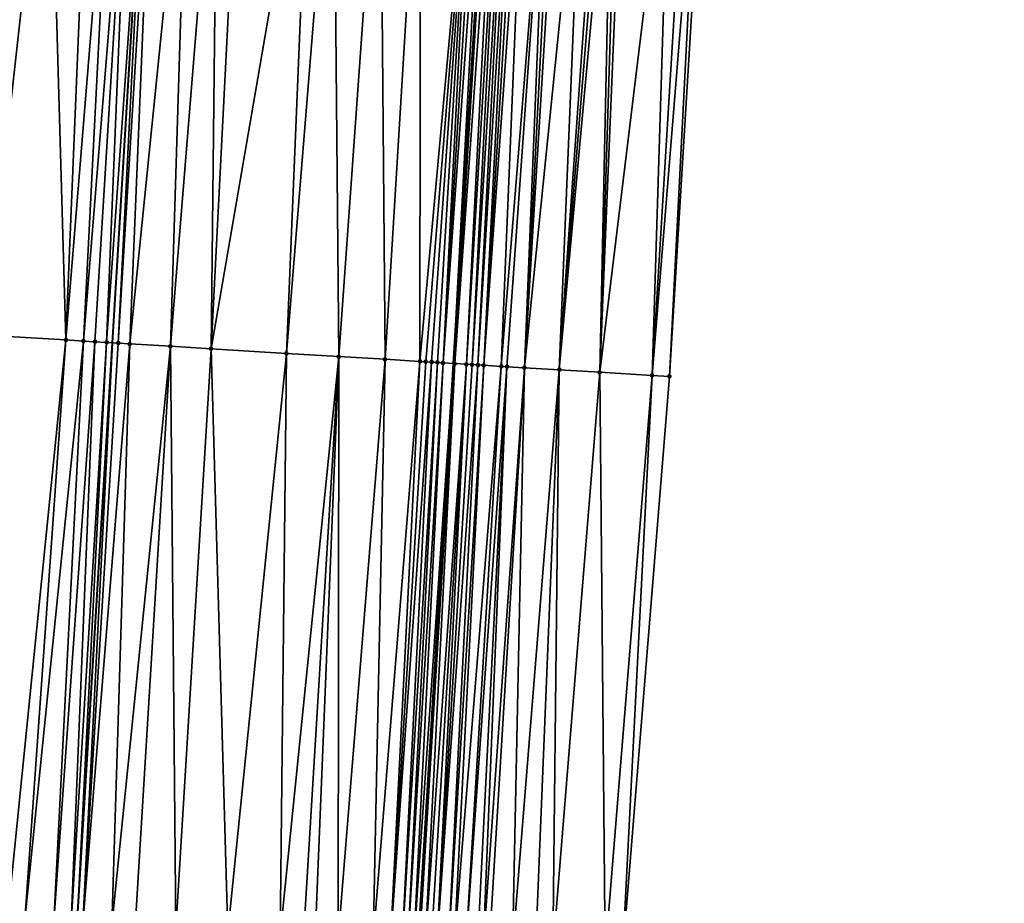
# Model space of a CAD drawing. Header units: feet. Extents: x 2004186 to 2014793, y 836912 to 864902.
# Tile 183 of 256: x 2010553 to 2010587, y 842588 to 842619. Entities that reach past the tile are written whole.
import ezdxf

# ---------------------------------------------------------------- set-up
doc = ezdxf.new("R2010")
doc.units = ezdxf.units.FT
doc.header["$LTSCALE"] = 100
doc.header["$MEASUREMENT"] = 0
for name, color, linetype, lineweight in [('EP_Travel Lane', 5, 'Continuous', 40), ('GPL_Skip Line', 2, 'Continuous', 40), ('Road Shots', 4, 'Continuous', 200), ('Road X-Section', 30, 'Continuous', 13)]:
    doc.layers.add(name, color=color, linetype=linetype, lineweight=lineweight)
doc.layers.add('I-77 SB_MM21-27-Surface-Border', color=7, linetype='Continuous')
doc.layers.add('I-77 SB_MM21-27-Surface-TIN', color=7, linetype='Continuous')

msp = doc.modelspace()

# ---------------------------------------------------------------- linework, layer by layer
at = {"layer": 'EP_Travel Lane'}
msp.add_polyline3d([(2010559.223659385, 842467.0207003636, 373.6144986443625), (2010560.438619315, 842486.9767118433, 373.9954561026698), (2010561.65166836, 842506.9329358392, 374.3551315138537), (2010562.864680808, 842526.8885577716, 374.7340765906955), (2010564.07790366, 842546.847641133, 375.1179778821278), (2010565.291084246, 842566.8060291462, 375.4965816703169), (2010566.504251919, 842586.764204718, 375.891883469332), (2010567.717428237, 842606.7225225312, 376.2518383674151), (2010568.947989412, 842626.669590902, 376.6125705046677), (2010570.19971917, 842646.6255194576, 376.9503152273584), (2010571.453454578, 842666.5821336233, 377.3230640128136), (2010572.707184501, 842686.5386604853, 377.7134774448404), (2010573.960909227, 842706.4951046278, 378.0782550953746), (2010575.214660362, 842726.4519691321, 378.4632099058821), (2010576.468317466, 842746.4073368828, 378.848359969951), (2010577.721991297, 842766.3629709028, 379.2409017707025), (2010578.950684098, 842786.3220173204, 379.633236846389), (2010580.150590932, 842806.2803972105, 380.0032240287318)], dxfattribs=at)
at = {"layer": 'GPL_Skip Line'}
msp.add_polyline3d([(2010547.489454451, 842467.7320818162, 373.7480669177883), (2010548.703019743, 842487.6876625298, 374.1239845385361), (2010549.916044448, 842507.643486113, 374.5050017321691), (2010551.129055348, 842527.5990825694, 374.8773550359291), (2010552.342279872, 842547.5581934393, 375.2622168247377), (2010553.555455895, 842567.5165063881, 375.6433028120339), (2010554.768619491, 842587.4746148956, 376.0439856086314), (2010555.981811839, 842607.4331964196, 376.4019611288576), (2010557.204381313, 842627.3916902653, 376.7757717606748), (2010558.437655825, 842647.350127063, 377.1146754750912), (2010559.671907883, 842667.307606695, 377.4885332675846), (2010560.906190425, 842687.2655792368, 377.8657915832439), (2010562.140433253, 842707.222909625, 378.2480073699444), (2010563.374723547, 842727.1810075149, 378.6252666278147), (2010564.60892005, 842747.1375888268, 379.0156387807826), (2010565.843141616, 842767.0945754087, 379.3982822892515), (2010567.074007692, 842787.0495573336, 379.7938540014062), (2010568.301262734, 842807.0058712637, 380.1631374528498)], dxfattribs=at)
at = {"layer": 'I-77 SB_MM21-27-Surface-Border', "color": 3, "linetype": 'ByBlock', "lineweight": -2}
msp.add_polyline3d([(2010586.667065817, 842805.8845605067, 379.7489350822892), (2010585.040485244, 842785.951497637, 379.4175538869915), (2010584.2085213, 842765.9663528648, 379.0054935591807), (2010583.173923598, 842745.9971057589, 378.6132932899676), (2010582.339029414, 842726.0168861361, 378.1830816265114), (2010581.104727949, 842706.0586076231, 377.7986697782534), (2010580.070092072, 842686.0887432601, 377.4283032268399), (2010578.835788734, 842666.1304344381, 377.0677212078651), (2010577.601507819, 842646.1724882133, 376.6735603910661), (2010576.368384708, 842626.2165143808, 376.3341544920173), (2010575.146921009, 842606.2761944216, 375.9563792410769), (2010573.53448663, 842586.3422283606, 375.6151570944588), (2010572.121642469, 842566.3954479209, 375.2612348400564), (2010570.908512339, 842546.437889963, 374.8375348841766), (2010569.296003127, 842526.5026927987, 374.4776836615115), (2010567.883348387, 842506.5590285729, 374.0939865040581), (2010566.670289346, 842486.6026401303, 373.7428711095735), (2010565.656312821, 842466.6342149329, 373.357023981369)], dxfattribs=at)
at = {"layer": 'I-77 SB_MM21-27-Surface-TIN', "color": 128, "linetype": 'ByBlock', "lineweight": -2}
for points in [[(2010551.589974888, 842607.7010939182, 376.3494735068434), (2010553.810888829, 842627.6019503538, 376.7351974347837), (2010552.613193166, 842627.6762823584, 376.7141250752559)], [(2010554.384760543, 842607.5302899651, 376.4010660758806), (2010553.810888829, 842627.6019503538, 376.7351974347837), (2010551.589974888, 842607.7010939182, 376.3494735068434)], [(2010554.384760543, 842607.5302899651, 376.4010660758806), (2010555.208195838, 842627.5151552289, 376.7638835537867), (2010553.810888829, 842627.6019503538, 376.7351974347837)], [(2010554.384760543, 842607.5302899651, 376.4010660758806), (2010556.006661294, 842627.4656277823, 376.7764320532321), (2010555.208195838, 842627.5151552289, 376.7638835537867)], [(2010554.983647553, 842607.4937610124, 376.4080816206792), (2010556.006661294, 842627.4656277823, 376.7764320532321), (2010554.384760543, 842607.5302899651, 376.4010660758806)], [(2010554.983647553, 842607.4937610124, 376.4080816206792), (2010556.605517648, 842627.4285998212, 376.7793634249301), (2010556.006661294, 842627.4656277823, 376.7764320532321)], [(2010555.382909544, 842607.4694739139, 376.4090759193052), (2010556.605517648, 842627.4285998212, 376.7793634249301), (2010554.983647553, 842607.4937610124, 376.4080816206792)], [(2010555.782178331, 842607.445298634, 376.4037867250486), (2010556.605517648, 842627.4285998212, 376.7793634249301), (2010555.382909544, 842607.4694739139, 376.4090759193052)], [(2010555.782178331, 842607.445298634, 376.4037867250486), (2010557.204381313, 842627.3916902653, 376.7757717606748), (2010556.605517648, 842627.4285998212, 376.7793634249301)], [(2010555.782178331, 842607.445298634, 376.4037867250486), (2010555.981811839, 842607.4331964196, 376.4019611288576), (2010557.204381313, 842627.3916902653, 376.7757717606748)], [(2010556.181445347, 842607.421094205, 376.4001355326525), (2010557.204381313, 842627.3916902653, 376.7757717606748), (2010555.981811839, 842607.4331964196, 376.4019611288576)], [(2010556.181445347, 842607.421094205, 376.4001355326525), (2010557.404002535, 842627.3793870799, 376.774574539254), (2010557.204381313, 842627.3916902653, 376.7757717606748)], [(2010556.580708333, 842607.3968234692, 376.4002103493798), (2010557.404002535, 842627.3793870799, 376.774574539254), (2010556.181445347, 842607.421094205, 376.4001355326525)], [(2010556.580708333, 842607.3968234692, 376.4002103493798), (2010558.60174252, 842627.3057729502, 376.7560985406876), (2010557.404002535, 842627.3793870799, 376.774574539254)], [(2010557.978154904, 842607.3123056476, 376.376322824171), (2010558.60174252, 842627.3057729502, 376.7560985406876), (2010556.580708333, 842607.3968234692, 376.4002103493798)], [(2010557.978154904, 842607.3123056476, 376.376322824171), (2010559.599861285, 842627.2444620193, 376.7388190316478), (2010558.60174252, 842627.3057729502, 376.7560985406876)], [(2010559.375598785, 842607.2277435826, 376.3549214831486), (2010559.599861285, 842627.2444620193, 376.7388190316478), (2010557.978154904, 842607.3123056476, 376.376322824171)], [(2010559.375598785, 842607.2277435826, 376.3549214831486), (2010560.398353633, 842627.1953701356, 376.7273719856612), (2010559.599861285, 842627.2444620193, 376.7388190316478)], [(2010559.375598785, 842607.2277435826, 376.3549214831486), (2010562.793816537, 842627.0478654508, 376.7056485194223), (2010560.398353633, 842627.1953701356, 376.7273719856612)], [(2010561.970833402, 842607.0703985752, 376.3321000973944), (2010562.793816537, 842627.0478654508, 376.7056485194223), (2010559.375598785, 842607.2277435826, 376.3549214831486)], [(2010561.970833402, 842607.0703985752, 376.3321000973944), (2010563.592302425, 842626.9986689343, 376.6999657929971), (2010562.793816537, 842627.0478654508, 376.7056485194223)], [(2010563.767534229, 842606.9614664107, 376.3163571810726), (2010563.592302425, 842626.9986689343, 376.6999657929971), (2010561.970833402, 842607.0703985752, 376.3321000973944)], [(2010563.767534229, 842606.9614664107, 376.3163571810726), (2010565.189278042, 842626.9003381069, 376.6851733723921), (2010563.592302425, 842626.9986689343, 376.6999657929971)], [(2010565.364605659, 842606.8647040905, 376.2986395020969), (2010565.189278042, 842626.9003381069, 376.6851733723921), (2010563.767534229, 842606.9614664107, 376.3163571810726)], [(2010565.364605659, 842606.8647040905, 376.2986395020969), (2010566.58663253, 842626.8143119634, 376.6714956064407), (2010565.189278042, 842626.9003381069, 376.6851733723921)], [(2010566.562411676, 842606.7921725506, 376.2830922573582), (2010566.58663253, 842626.8143119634, 376.6714956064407), (2010565.364605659, 842606.8647040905, 376.2986395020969)], [(2010566.562411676, 842606.7921725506, 376.2830922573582), (2010568.383244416, 842626.703921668, 376.6420793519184), (2010566.58663253, 842626.8143119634, 376.6714956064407)], [(2010566.762047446, 842606.7801075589, 376.279174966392), (2010568.383244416, 842626.703921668, 376.6420793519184), (2010566.562411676, 842606.7921725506, 376.2830922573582)], [(2010566.961679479, 842606.7679810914, 376.2787122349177), (2010568.383244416, 842626.703921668, 376.6420793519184), (2010566.762047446, 842606.7801075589, 376.279174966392)], [(2010567.161314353, 842606.7559013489, 376.2756238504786), (2010568.383244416, 842626.703921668, 376.6420793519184), (2010566.961679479, 842606.7679810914, 376.2787122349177)], [(2010567.360952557, 842606.7438763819, 376.2694574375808), (2010568.383244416, 842626.703921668, 376.6420793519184), (2010567.161314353, 842606.7559013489, 376.2756238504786)], [(2010567.360952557, 842606.7438763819, 376.2694574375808), (2010568.582869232, 842626.6916766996, 376.6376749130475), (2010568.383244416, 842626.703921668, 376.6420793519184)], [(2010567.360952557, 842606.7438763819, 376.2694574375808), (2010568.782499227, 842626.6795156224, 376.6286488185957), (2010568.582869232, 842626.6916766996, 376.6376749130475)], [(2010567.360952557, 842606.7438763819, 376.2694574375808), (2010567.717428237, 842606.7225225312, 376.2518383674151), (2010568.782499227, 842626.6795156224, 376.6286488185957)], [(2010568.782499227, 842626.6795156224, 376.6286488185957), (2010567.717428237, 842606.7225225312, 376.2518383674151), (2010568.947989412, 842626.669590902, 376.6125705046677)], [(2010567.760236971, 842606.719958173, 376.2497225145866), (2010568.947989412, 842626.669590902, 376.6125705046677), (2010567.717428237, 842606.7225225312, 376.2518383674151)], [(2010567.760236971, 842606.719958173, 376.2497225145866), (2010568.982140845, 842626.667542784, 376.6092524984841), (2010568.947989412, 842626.669590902, 376.6125705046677)], [(2010567.760236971, 842606.719958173, 376.2497225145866), (2010569.181766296, 842626.6553081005, 376.6042814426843), (2010568.982140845, 842626.667542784, 376.6092524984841)], [(2010568.159503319, 842606.6957427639, 376.246688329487), (2010569.181766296, 842626.6553081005, 376.6042814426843), (2010567.760236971, 842606.719958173, 376.2497225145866)], [(2010568.159503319, 842606.6957427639, 376.246688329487), (2010569.381384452, 842626.6429552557, 376.6058200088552), (2010569.181766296, 842626.6553081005, 376.6042814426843)], [(2010568.359138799, 842606.6836729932, 376.2430395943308), (2010569.381384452, 842626.6429552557, 376.6058200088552), (2010568.159503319, 842606.6957427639, 376.246688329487)], [(2010568.359138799, 842606.6836729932, 376.2430395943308), (2010569.581005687, 842626.6306522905, 376.6046106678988), (2010569.381384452, 842626.6429552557, 376.6058200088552)], [(2010568.558777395, 842606.6716544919, 376.2365098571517), (2010569.581005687, 842626.6306522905, 376.6046106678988), (2010568.359138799, 842606.6836729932, 376.2430395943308)], [(2010568.558777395, 842606.6716544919, 376.2365098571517), (2010569.780632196, 842626.6184347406, 376.598695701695), (2010569.581005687, 842626.6306522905, 376.6046106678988)], [(2010568.758423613, 842606.6597613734, 376.2229344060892), (2010569.780632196, 842626.6184347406, 376.598695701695), (2010568.558777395, 842606.6716544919, 376.2365098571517)], [(2010568.758423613, 842606.6597613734, 376.2229344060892), (2010569.980267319, 842626.6063567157, 376.5850941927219), (2010569.780632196, 842626.6184347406, 376.598695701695)], [(2010568.758423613, 842606.6597613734, 376.2229344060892), (2010570.179898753, 842626.5942189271, 376.574785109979), (2010569.980267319, 842626.6063567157, 376.5850941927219)], [(2010569.357348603, 842606.6238572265, 376.1948399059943), (2010570.179898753, 842626.5942189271, 376.574785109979), (2010568.758423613, 842606.6597613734, 376.2229344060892)], [(2010569.357348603, 842606.6238572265, 376.1948399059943), (2010570.978410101, 842626.5454347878, 376.5463841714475), (2010570.179898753, 842626.5942189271, 376.574785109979)], [(2010569.55698839, 842606.6118583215, 376.1872089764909), (2010570.978410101, 842626.5454347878, 376.5463841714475), (2010569.357348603, 842606.6238572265, 376.1948399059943)], [(2010570.155899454, 842606.5757250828, 376.1719879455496), (2010570.978410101, 842626.5454347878, 376.5463841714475), (2010569.55698839, 842606.6118583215, 376.1872089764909)], [(2010570.155899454, 842606.5757250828, 376.1719879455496), (2010571.178035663, 842626.5332018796, 376.5413153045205), (2010570.978410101, 842626.5454347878, 376.5463841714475)], [(2010570.155899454, 842606.5757250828, 376.1719879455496), (2010571.377652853, 842626.5208334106, 376.5437146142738), (2010571.178035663, 842626.5332018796, 376.5413153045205)], [(2010570.155899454, 842606.5757250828, 376.1719879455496), (2010572.176171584, 842626.4721688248, 376.5087273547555), (2010571.377652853, 842626.5208334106, 376.5437146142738)], [(2010571.353747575, 842606.5038862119, 376.1175171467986), (2010572.176171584, 842626.4721688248, 376.5087273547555), (2010570.155899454, 842606.5757250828, 376.1719879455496)], [(2010571.353747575, 842606.5038862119, 376.1175171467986), (2010572.775054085, 842626.4355643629, 376.4883277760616), (2010572.176171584, 842626.4721688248, 376.5087273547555)], [(2010571.353747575, 842606.5038862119, 376.1175171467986), (2010572.974685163, 842626.4234208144, 376.4783360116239), (2010572.775054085, 842626.4355643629, 376.4883277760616)], [(2010571.353747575, 842606.5038862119, 376.1175171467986), (2010573.174312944, 842626.4112238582, 376.4712865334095), (2010572.974685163, 842626.4234208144, 376.4783360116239)], [(2010572.751230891, 842606.4199728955, 376.0596603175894), (2010573.174312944, 842626.4112238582, 376.4712865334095), (2010571.353747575, 842606.5038862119, 376.1175171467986)], [(2010572.751230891, 842606.4199728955, 376.0596603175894), (2010573.373946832, 842626.3991258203, 376.4587875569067), (2010573.174312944, 842626.4112238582, 376.4712865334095)], [(2010572.751230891, 842606.4199728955, 376.0596603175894), (2010573.57357816, 842626.3869863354, 376.448571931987), (2010573.373946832, 842626.3991258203, 376.4587875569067)], [(2010572.751230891, 842606.4199728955, 376.0596603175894), (2010575.170613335, 842626.2896201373, 376.3806372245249), (2010573.57357816, 842626.3869863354, 376.448571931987)], [(2010572.751230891, 842606.4199728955, 376.0596603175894), (2010574.547999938, 842606.3121630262, 375.9808516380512), (2010575.170613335, 842626.2896201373, 376.3806372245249)], [(2010574.547999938, 842606.3121630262, 375.9808516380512), (2010575.769492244, 842626.2529574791, 376.3634437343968), (2010575.170613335, 842626.2896201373, 376.3806372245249)], [(2010574.547999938, 842606.3121630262, 375.9808516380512), (2010576.168754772, 842626.2286764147, 376.3431278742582), (2010575.769492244, 842626.2529574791, 376.3634437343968)], [(2010574.547999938, 842606.3121630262, 375.9808516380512), (2010575.146921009, 842606.2761944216, 375.9563792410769), (2010576.168754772, 842626.2286764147, 376.3431278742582)], [(2010575.146921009, 842606.2761944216, 375.9563792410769), (2010576.368384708, 842626.2165143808, 376.3341544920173), (2010576.168754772, 842626.2286764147, 376.3431278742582)], [(2010554.384760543, 842607.5302899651, 376.4010660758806), (2010551.589974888, 842607.7010939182, 376.3494735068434), (2010552.373063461, 842587.6205992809, 376.0249184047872)], [(2010554.384760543, 842607.5302899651, 376.4010660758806), (2010552.373063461, 842587.6205992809, 376.0249184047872), (2010552.971943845, 842587.583961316, 376.0370367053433)], [(2010554.983647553, 842607.4937610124, 376.4080816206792), (2010554.384760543, 842607.5302899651, 376.4010660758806), (2010552.971943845, 842587.583961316, 376.0370367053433)], [(2010554.983647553, 842607.4937610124, 376.4080816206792), (2010552.971943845, 842587.583961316, 376.0370367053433), (2010553.970087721, 842587.5230609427, 376.0487924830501)], [(2010555.382909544, 842607.4694739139, 376.4090759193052), (2010554.983647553, 842607.4937610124, 376.4080816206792), (2010553.970087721, 842587.5230609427, 376.0487924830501)], [(2010555.382909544, 842607.4694739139, 376.4090759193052), (2010553.970087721, 842587.5230609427, 376.0487924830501), (2010554.568986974, 842587.486733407, 376.0448246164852)], [(2010555.782178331, 842607.445298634, 376.4037867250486), (2010555.382909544, 842607.4694739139, 376.4090759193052), (2010554.568986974, 842587.486733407, 376.0448246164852)], [(2010555.782178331, 842607.445298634, 376.4037867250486), (2010554.568986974, 842587.486733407, 376.0448246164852), (2010554.768619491, 842587.4746148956, 376.0439856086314)], [(2010555.782178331, 842607.445298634, 376.4037867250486), (2010554.768619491, 842587.4746148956, 376.0439856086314), (2010555.981811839, 842607.4331964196, 376.4019611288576)], [(2010554.968252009, 842587.4624963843, 376.0431466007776), (2010555.981811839, 842607.4331964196, 376.4019611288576), (2010554.768619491, 842587.4746148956, 376.0439856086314)], [(2010556.181445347, 842607.421094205, 376.4001355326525), (2010555.981811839, 842607.4331964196, 376.4019611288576), (2010554.968252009, 842587.4624963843, 376.0431466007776)], [(2010556.580708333, 842607.3968234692, 376.4002103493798), (2010556.181445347, 842607.421094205, 376.4001355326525), (2010554.968252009, 842587.4624963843, 376.0431466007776)], [(2010556.580708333, 842607.3968234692, 376.4002103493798), (2010554.968252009, 842587.4624963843, 376.0431466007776), (2010555.966427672, 842587.402118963, 376.0278034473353)], [(2010557.978154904, 842607.3123056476, 376.376322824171), (2010556.580708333, 842607.3968234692, 376.4002103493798), (2010555.966427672, 842587.402118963, 376.0278034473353)], [(2010557.978154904, 842607.3123056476, 376.376322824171), (2010555.966427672, 842587.402118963, 376.0278034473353), (2010556.764972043, 842587.3538802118, 376.0122546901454)], [(2010557.978154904, 842607.3123056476, 376.376322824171), (2010556.764972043, 842587.3538802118, 376.0122546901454), (2010558.162416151, 842587.2693218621, 375.9923267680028)], [(2010559.375598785, 842607.2277435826, 376.3549214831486), (2010557.978154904, 842607.3123056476, 376.376322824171), (2010558.162416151, 842587.2693218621, 375.9923267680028)], [(2010559.375598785, 842607.2277435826, 376.3549214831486), (2010558.162416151, 842587.2693218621, 375.9923267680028), (2010559.959115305, 842587.1603621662, 375.9792359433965)], [(2010561.970833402, 842607.0703985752, 376.3321000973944), (2010559.375598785, 842607.2277435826, 376.3549214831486), (2010559.959115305, 842587.1603621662, 375.9792359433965)], [(2010561.970833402, 842607.0703985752, 376.3321000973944), (2010559.959115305, 842587.1603621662, 375.9792359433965), (2010561.755813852, 842587.0513924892, 375.9666623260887)], [(2010563.767534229, 842606.9614664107, 376.3163571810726), (2010561.970833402, 842607.0703985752, 376.3321000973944), (2010561.755813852, 842587.0513924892, 375.9666623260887)], [(2010563.767534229, 842606.9614664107, 376.3163571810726), (2010561.755813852, 842587.0513924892, 375.9666623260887), (2010562.554347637, 842587.0029795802, 375.960138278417)], [(2010563.767534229, 842606.9614664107, 376.3163571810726), (2010562.554347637, 842587.0029795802, 375.960138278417), (2010562.953616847, 842586.9788112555, 375.9549004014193)], [(2010563.767534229, 842606.9614664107, 376.3163571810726), (2010562.953616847, 842586.9788112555, 375.9549004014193), (2010563.752151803, 842586.9304176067, 375.9473783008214)], [(2010565.364605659, 842606.8647040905, 376.2986395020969), (2010563.767534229, 842606.9614664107, 376.3163571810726), (2010563.752151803, 842586.9304176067, 375.9473783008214)], [(2010565.364605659, 842606.8647040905, 376.2986395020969), (2010563.752151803, 842586.9304176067, 375.9473783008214), (2010564.949960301, 842586.8579268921, 375.930925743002)], [(2010566.562411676, 842606.7921725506, 376.2830922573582), (2010565.364605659, 842606.8647040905, 376.2986395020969), (2010564.949960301, 842586.8579268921, 375.930925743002)], [(2010566.562411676, 842606.7921725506, 376.2830922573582), (2010564.949960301, 842586.8579268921, 375.930925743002), (2010565.548867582, 842586.8217314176, 375.9201145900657)], [(2010566.762047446, 842606.7801075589, 376.279174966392), (2010566.562411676, 842606.7921725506, 376.2830922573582), (2010565.548867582, 842586.8217314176, 375.9201145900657)], [(2010566.961679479, 842606.7679810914, 376.2787122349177), (2010566.762047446, 842606.7801075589, 376.279174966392), (2010565.548867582, 842586.8217314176, 375.9201145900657)], [(2010566.961679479, 842606.7679810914, 376.2787122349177), (2010565.548867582, 842586.8217314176, 375.9201145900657), (2010565.9481336, 842586.7975105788, 375.9175979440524)], [(2010567.161314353, 842606.7559013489, 376.2756238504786), (2010566.961679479, 842606.7679810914, 376.2787122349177), (2010565.9481336, 842586.7975105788, 375.9175979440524)], [(2010567.161314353, 842606.7559013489, 376.2756238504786), (2010565.9481336, 842586.7975105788, 375.9175979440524), (2010566.147770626, 842586.7854662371, 375.9129155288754)], [(2010567.360952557, 842606.7438763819, 376.2694574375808), (2010567.161314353, 842606.7559013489, 376.2756238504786), (2010566.147770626, 842586.7854662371, 375.9129155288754)], [(2010567.360952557, 842606.7438763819, 376.2694574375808), (2010566.147770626, 842586.7854662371, 375.9129155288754), (2010566.347414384, 842586.773532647, 375.9024940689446)], [(2010567.360952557, 842606.7438763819, 376.2694574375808), (2010566.347414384, 842586.773532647, 375.9024940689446), (2010567.717428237, 842606.7225225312, 376.2518383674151)], [(2010566.347414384, 842586.773532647, 375.9024940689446), (2010566.504251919, 842586.764204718, 375.891883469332), (2010567.717428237, 842606.7225225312, 376.2518383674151)], [(2010566.547061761, 842586.7616585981, 375.8889872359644), (2010567.717428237, 842606.7225225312, 376.2518383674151), (2010566.504251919, 842586.764204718, 375.891883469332)], [(2010567.760236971, 842606.719958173, 376.2497225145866), (2010567.717428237, 842606.7225225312, 376.2518383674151), (2010566.547061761, 842586.7616585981, 375.8889872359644)], [(2010567.760236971, 842606.719958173, 376.2497225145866), (2010566.547061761, 842586.7616585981, 375.8889872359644), (2010566.746699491, 842586.7496258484, 375.8837041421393)], [(2010568.159503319, 842606.6957427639, 376.246688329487), (2010567.760236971, 842606.719958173, 376.2497225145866), (2010566.746699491, 842586.7496258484, 375.8837041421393)], [(2010568.159503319, 842606.6957427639, 376.246688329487), (2010566.746699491, 842586.7496258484, 375.8837041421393), (2010566.946330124, 842586.7374763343, 375.8844716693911)], [(2010568.159503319, 842606.6957427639, 376.246688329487), (2010566.946330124, 842586.7374763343, 375.8844716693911), (2010567.145964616, 842586.7253903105, 375.881949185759)], [(2010568.359138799, 842606.6836729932, 376.2430395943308), (2010568.159503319, 842606.6957427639, 376.246688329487), (2010567.145964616, 842586.7253903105, 375.881949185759)], [(2010568.558777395, 842606.6716544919, 376.2365098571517), (2010568.359138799, 842606.6836729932, 376.2430395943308), (2010567.145964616, 842586.7253903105, 375.881949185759)], [(2010568.558777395, 842606.6716544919, 376.2365098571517), (2010567.145964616, 842586.7253903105, 375.881949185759), (2010567.545245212, 842586.7014092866, 375.8670055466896)], [(2010568.758423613, 842606.6597613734, 376.2229344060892), (2010568.558777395, 842606.6716544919, 376.2365098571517), (2010567.545245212, 842586.7014092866, 375.8670055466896)], [(2010568.758423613, 842606.6597613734, 376.2229344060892), (2010567.545245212, 842586.7014092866, 375.8670055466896), (2010567.744886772, 842586.6894395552, 375.8584569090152)], [(2010569.357348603, 842606.6238572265, 376.1948399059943), (2010568.758423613, 842606.6597613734, 376.2229344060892), (2010567.744886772, 842586.6894395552, 375.8584569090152)], [(2010569.357348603, 842606.6238572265, 376.1948399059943), (2010567.744886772, 842586.6894395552, 375.8584569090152), (2010568.144178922, 842586.6656486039, 375.8336638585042)], [(2010569.55698839, 842606.6118583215, 376.1872089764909), (2010569.357348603, 842606.6238572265, 376.1948399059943), (2010568.144178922, 842586.6656486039, 375.8336638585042)], [(2010569.55698839, 842606.6118583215, 376.1872089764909), (2010568.144178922, 842586.6656486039, 375.8336638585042), (2010568.54345823, 842586.6416464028, 375.8198176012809)], [(2010569.55698839, 842606.6118583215, 376.1872089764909), (2010568.54345823, 842586.6416464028, 375.8198176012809), (2010568.743096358, 842586.6296201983, 375.8141953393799)], [(2010570.155899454, 842606.5757250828, 376.1719879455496), (2010569.55698839, 842606.6118583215, 376.1872089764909), (2010568.743096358, 842586.6296201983, 375.8141953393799)], [(2010570.155899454, 842606.5757250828, 376.1719879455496), (2010568.743096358, 842586.6296201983, 375.8141953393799), (2010568.94273201, 842586.6175532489, 375.8106844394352)], [(2010570.155899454, 842606.5757250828, 376.1719879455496), (2010568.94273201, 842586.6175532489, 375.8106844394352), (2010569.741297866, 842586.5696679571, 375.7768197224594)], [(2010571.353747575, 842606.5038862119, 376.1175171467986), (2010570.155899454, 842606.5757250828, 376.1719879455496), (2010569.741297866, 842586.5696679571, 375.7768197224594)], [(2010571.353747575, 842606.5038862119, 376.1175171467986), (2010569.741297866, 842586.5696679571, 375.7768197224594), (2010570.539866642, 842586.5218306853, 375.7404666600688)], [(2010571.353747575, 842606.5038862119, 376.1175171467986), (2010570.539866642, 842586.5218306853, 375.7404666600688), (2010571.138788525, 842586.48587544, 375.7172070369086)], [(2010572.751230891, 842606.4199728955, 376.0596603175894), (2010571.353747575, 842606.5038862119, 376.1175171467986), (2010571.138788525, 842586.48587544, 375.7172070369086)], [(2010572.751230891, 842606.4199728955, 376.0596603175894), (2010571.138788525, 842586.48587544, 375.7172070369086), (2010572.935564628, 842586.3781816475, 375.6385182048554)], [(2010572.751230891, 842606.4199728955, 376.0596603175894), (2010572.935564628, 842586.3781816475, 375.6385182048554), (2010574.547999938, 842606.3121630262, 375.9808516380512)], [(2010574.547999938, 842606.3121630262, 375.9808516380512), (2010572.935564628, 842586.3781816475, 375.6385182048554), (2010573.53448663, 842586.3422283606, 375.6151570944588)], [(2010574.547999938, 842606.3121630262, 375.9808516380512), (2010573.53448663, 842586.3422283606, 375.6151570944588), (2010575.146921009, 842606.2761944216, 375.9563792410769)]]:
    msp.add_3dface(points, dxfattribs=at)
at = {"layer": 'Road Shots', "lineweight": 100}
for p in [(2010554.384760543, 842607.5302899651, 376.4010660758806), (2010554.983647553, 842607.4937610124, 376.4080816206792), (2010555.382909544, 842607.4694739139, 376.4090759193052), (2010555.782178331, 842607.445298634, 376.4037867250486), (2010556.181445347, 842607.421094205, 376.4001355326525), (2010556.580708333, 842607.3968234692, 376.4002103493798), (2010557.978154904, 842607.3123056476, 376.376322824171), (2010559.375598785, 842607.2277435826, 376.3549214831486), (2010561.970833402, 842607.0703985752, 376.3321000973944), (2010563.767534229, 842606.9614664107, 376.3163571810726), (2010565.364605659, 842606.8647040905, 376.2986395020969), (2010566.562411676, 842606.7921725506, 376.2830922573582), (2010566.762047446, 842606.7801075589, 376.279174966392), (2010566.961679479, 842606.7679810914, 376.2787122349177), (2010567.161314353, 842606.7559013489, 376.2756238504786), (2010567.360952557, 842606.7438763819, 376.2694574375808), (2010567.760236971, 842606.719958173, 376.2497225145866), (2010568.159503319, 842606.6957427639, 376.246688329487), (2010568.359138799, 842606.6836729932, 376.2430395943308), (2010568.558777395, 842606.6716544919, 376.2365098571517), (2010568.758423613, 842606.6597613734, 376.2229344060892), (2010569.357348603, 842606.6238572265, 376.1948399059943), (2010569.55698839, 842606.6118583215, 376.1872089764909), (2010570.155899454, 842606.5757250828, 376.1719879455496), (2010571.353747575, 842606.5038862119, 376.1175171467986), (2010572.751230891, 842606.4199728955, 376.0596603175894), (2010574.547999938, 842606.3121630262, 375.9808516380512), (2010575.146921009, 842606.2761944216, 375.9563792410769)]:
    msp.add_point(p, dxfattribs=at)
at = {"layer": 'Road X-Section', "extrusion": (0.06066387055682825, 0.9979990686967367, 0.01782564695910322), "elevation": 962896.2510433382, "flags": 128}
msp.add_lwpolyline([(-1955698.113720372, -16791.13797502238), (-1955698.513720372, -16791.1232011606), (-1955698.713720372, -16791.11704051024), (-1955699.313720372, -16791.09068294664), (-1955699.713720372, -16791.07642731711), (-1955700.713720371, -16791.03219977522), (-1955701.113720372, -16791.0194729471), (-1955701.313720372, -16791.0102240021), (-1955701.913720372, -16790.98994562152), (-1955702.513720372, -16790.96143200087), (-1955702.713720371, -16790.95591905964), (-1955703.113720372, -16790.95629637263), (-1955703.313720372, -16790.94715655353), (-1955703.713720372, -16790.92170381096), (-1955704.313720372, -16790.89724115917), (-1955704.513720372, -16790.88814682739), (-1955705.113720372, -16790.87785471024), (-1955705.913720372, -16790.86759217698), (-1955707.113720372, -16790.84483481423), (-1955707.913720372, -16790.83245579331), (-1955709.113720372, -16790.81098788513), (-1955709.913720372, -16790.79839194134), (-1955711.513720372, -16790.7702655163), (-1955712.113720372, -16790.75637687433), (-1955712.313720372, -16790.75324855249), (-1955712.713720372, -16790.74423536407), (-1955714.113720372, -16790.72114775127), (-1955714.713720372, -16790.70808510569), (-1955715.113720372, -16790.70170895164), (-1955715.513720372, -16790.68892946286), (-1955716.113720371, -16790.67173614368), (-1955716.313720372, -16790.6657454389), (-1955716.713720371, -16790.65822766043), (-1955718.713720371, -16790.63723463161), (-1955719.913720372, -16790.61787609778), (-1955720.113720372, -16790.61567595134), (-1955721.513720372, -16790.59164504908), (-1955723.513720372, -16790.56700008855), (-1955726.313720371, -16790.51539932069), (-1955726.913720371, -16790.50838266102), (-1955727.313720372, -16790.50738820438), (-1955727.713720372, -16790.51267823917), (-1955728.113720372, -16790.5163300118), (-1955728.513720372, -16790.51625518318), (-1955729.913720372, -16790.54014650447), (-1955731.313720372, -16790.56155124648), (-1955733.913720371, -16790.58437625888), (-1955735.713720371, -16790.60012167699), (-1955737.313720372, -16790.61784217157), (-1955738.513720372, -16790.63339188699), (-1955738.713720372, -16790.63730980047), (-1955738.913720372, -16790.63777260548), (-1955739.113720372, -16790.6408614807), (-1955739.313720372, -16790.64702887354), (-1955739.713720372, -16790.6667669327), (-1955740.113720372, -16790.66980159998), (-1955740.313720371, -16790.67345091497), (-1955740.513720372, -16790.67998168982), (-1955740.713720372, -16790.69355929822), (-1955741.313720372, -16790.72165826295), (-1955741.513720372, -16790.72929040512), (-1955742.113720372, -16790.7445138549), (-1955743.313720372, -16790.79899330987), (-1955744.713720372, -16790.85685933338), (-1955746.513720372, -16790.93568053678), (-1955747.113720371, -16790.96015682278)], dxfattribs=at)
at = {"layer": 'Road X-Section', "extrusion": (0.0606621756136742, 0.9979711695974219, 0.01932990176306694), "elevation": 962849.9028777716, "flags": 128}
msp.add_lwpolyline([(-1955698.312838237, -18239.78762218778), (-1955698.912838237, -18239.76182874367), (-1955699.712838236, -18239.73221592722), (-1955701.312838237, -18239.66138169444), (-1955701.912838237, -18239.6338989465), (-1955702.312838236, -18239.62031819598), (-1955702.512838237, -18239.61495198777), (-1955702.712838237, -18239.61308639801), (-1955702.912838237, -18239.61332537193), (-1955703.112838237, -18239.60974729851), (-1955703.312838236, -18239.59875969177), (-1955703.712838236, -18239.57134255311), (-1955703.912838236, -18239.56197039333), (-1955704.712838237, -18239.53815754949), (-1955705.312838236, -18239.53237928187), (-1955705.912838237, -18239.52284341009), (-1955706.312838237, -18239.51569450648), (-1955706.712838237, -18239.507690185), (-1955707.112838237, -18239.50532740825), (-1955709.312838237, -18239.46829162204), (-1955711.112838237, -18239.43904781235), (-1955712.312838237, -18239.41393788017), (-1955713.512838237, -18239.39441553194), (-1955714.512838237, -18239.36748098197), (-1955715.112838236, -18239.35760981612), (-1955716.312838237, -18239.32226277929), (-1955716.912838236, -18239.3110704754), (-1955717.512838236, -18239.30603451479), (-1955717.912838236, -18239.30205493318), (-1955719.112838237, -18239.2849784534), (-1955720.912838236, -18239.25469794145), (-1955721.712838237, -18239.23996603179), (-1955723.512838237, -18239.21417321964), (-1955725.512838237, -18239.17692472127), (-1955726.112838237, -18239.16480415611), (-1955727.112838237, -18239.15304618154), (-1955727.712838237, -18239.1570147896), (-1955728.112838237, -18239.15869311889), (-1955729.112838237, -18239.17403913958), (-1955729.912838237, -18239.18959080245), (-1955731.312838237, -18239.20952244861), (-1955733.112838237, -18239.22261571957), (-1955734.912838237, -18239.23519168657), (-1955735.712838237, -18239.24171695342), (-1955736.112838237, -18239.24695580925), (-1955736.912838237, -18239.25447931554), (-1955738.112838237, -18239.27093494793), (-1955738.712838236, -18239.2817481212), (-1955739.112838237, -18239.28426523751), (-1955739.312838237, -18239.28894852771), (-1955739.512838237, -18239.29937193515), (-1955739.712838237, -18239.31288129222), (-1955739.912838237, -18239.31816537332), (-1955740.112838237, -18239.31739770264), (-1955740.312838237, -18239.31992065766), (-1955740.712838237, -18239.33486708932), (-1955740.912838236, -18239.34341732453), (-1955741.312838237, -18239.36821500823), (-1955741.712838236, -18239.38206385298), (-1955741.912838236, -18239.38768716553), (-1955742.112838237, -18239.39119872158), (-1955742.912838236, -18239.42506976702), (-1955743.712838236, -18239.46142962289), (-1955744.312838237, -18239.48469359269), (-1955746.112838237, -18239.56339712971), (-1955746.712838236, -18239.58676260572)], dxfattribs=at)

doc.saveas('drawing.dxf')
